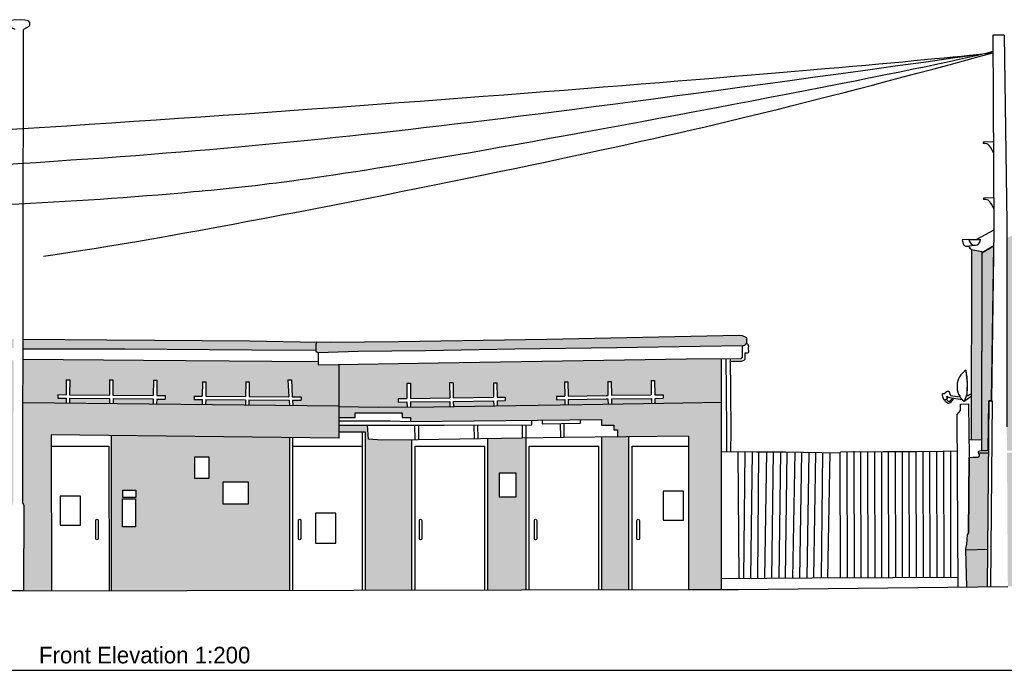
# Model space of a CAD drawing. Header units: metres. Extents: x 313915 to 314071, y 120624 to 120844.
# Tile 6 of 17: x 313949 to 313963, y 120624 to 120634. Entities that reach past the tile are written whole.
import ezdxf

# ---------------------------------------------------------------- set-up
doc = ezdxf.new("R2010")
doc.units = ezdxf.units.M
doc.header["$MEASUREMENT"] = 0
for name, color, linetype in [('Datum', 7, 'Continuous'), ('Elevations', 7, 'Continuous'), ('Single Track', 7, 'Continuous'), ('Text', 7, 'Continuous')]:
    doc.layers.add(name, color=color, linetype=linetype)
doc.layers.add('Elevations - Hatching', color=253, linetype='Continuous', transparency=0.8)
doc.styles.add('FCDFNT9', font='txt')

msp = doc.modelspace()

# ---------------------------------------------------------------- hatches: boundary and pattern name
at = {"layer": 'Elevations'}
h = msp.add_hatch(color=251, dxfattribs=at)
h.dxf.hatch_style = 1
h.paths.add_polyline_path([(313962.466, 120626.144), (313962.154, 120626.131), (313962.168, 120625.598), (313962.461, 120625.602)])
edge = h.paths.add_edge_path()
edge.add_spline(control_points=[(313965.301, 120625.637), (313965.298, 120625.852), (313965.296, 120626.024), (313965.295, 120626.165)], knot_values=[5.775864, 5.775864, 5.775864, 5.775864, 6, 6, 6, 6], degree=3, periodic=0)
edge.add_line((313965.295, 120626.165), (313962.757, 120626.146))
edge.add_line((313962.757, 120626.146), (313962.761, 120625.605))
edge.add_line((313962.761, 120625.605), (313965.301, 120625.637))
edge = h.paths.add_edge_path()
edge.add_spline(control_points=[(313966.169, 120625.648), (313966.084, 120625.827), (313966.001, 120626.001), (313965.921, 120626.169)], knot_values=[2.031673, 2.031673, 2.031673, 2.031673, 2.089313, 2.089313, 2.089313, 2.089313], degree=3, periodic=0)
edge.add_line((313965.921, 120626.169), (313965.295, 120626.165))
edge.add_spline(control_points=[(313965.295, 120626.165), (313965.296, 120626.024), (313965.298, 120625.852), (313965.301, 120625.637)], knot_values=[5.775864, 5.775864, 5.775864, 5.775864, 6, 6, 6, 6], degree=3, periodic=0)
edge.add_line((313965.301, 120625.637), (313966.169, 120625.648))
h.paths.add_polyline_path([(313948.182, 120629.173), (313945.584, 120629.153), (313943.476, 120629.153), (313943.476, 120629.018), (313944.886, 120629.018), (313948.195, 120629.04), (313948.195, 120629.045), (313948.188, 120629.045, -0.366772), (313948.164, 120629.066, -0.17013)])
h.paths.add_polyline_path([(313948.415, 120629.176), (313948.209, 120629.176), (313948.182, 120629.173, 0.169063), (313948.164, 120629.066, 0.366772), (313948.188, 120629.045), (313948.415, 120629.045)])
h.paths.add_polyline_path([(313952.773, 120629.104), (313952.789, 120629.131), (313951.824, 120629.15), (313949.759, 120629.162), (313948.549, 120629.176), (313948.549, 120629.034), (313949.116, 120629.036), (313950.017, 120629.034), (313951.851, 120629.018), (313952.773, 120629.016)])
h.paths.add_polyline_path([(313957.115, 120629.053), (313958.321, 120629.072), (313958.933, 120629.081, 0.30156), (313958.992, 120629.121), (313958.992, 120629.193), (313958.931, 120629.222), (313958.881, 120629.225), (313956.11, 120629.167), (313953.969, 120629.136), (313952.987, 120629.126), (313952.789, 120629.131), (313952.773, 120629.104), (313952.773, 120628.997), (313952.806, 120628.98), (313953.386, 120629), (313954.356, 120629.012), (313955.644, 120629.032)])
h.paths.add_polyline_path([(313965.921, 120626.169), (313966.169, 120625.648), (313968.038, 120625.671), (313968.051, 120626.185)])
h.paths.add_polyline_path([(313968.051, 120626.185), (313968.038, 120625.671), (313975.858, 120625.771), (313975.86, 120626.251)])
at = {"layer": 'Elevations - Hatching', "transparency": 33554483}
h = msp.add_hatch(dxfattribs=at)
h.set_pattern_fill('HTROOF08', color=256, scale=0.4, pattern_type=2)
h.set_pattern_definition([(0, (313834.25089, 120678.37486), (0.1, 0.1), [0.16, -0.04]), (90, (313834.23089, 120678.39486), (-0.1, 0.1), [0.08, -0.12]), (45, (313834.31089, 120678.47486), (0, 0.2), [0.02828427, -0.11313708]), (135, (313834.35089, 120678.47486), (-0.2, 2e-17), [0.02828427, -0.11313708])])
edge = h.paths.add_edge_path()
edge.add_line((313976.569, 120633.193), (313970.522, 120633.193))
edge.add_line((313970.522, 120633.193), (313970.525, 120633.073))
edge.add_line((313970.525, 120633.073), (313970.551, 120632.799))
edge.add_line((313970.551, 120632.799), (313970.03, 120632.799))
edge.add_line((313970.03, 120632.799), (313970.092, 120631.358))
edge.add_spline(control_points=[(313970.092, 120631.358), (313970.183, 120631.356), (313972.03, 120631.312), (313974.789, 120631.279), (313976.415, 120631.274), (313976.618, 120631.274)], knot_values=[0.94712, 0.94712, 0.94712, 0.94712, 1, 2, 2.155052, 2.155052, 2.155052, 2.155052], degree=3, periodic=0)
edge.add_line((313976.618, 120631.274), (313976.569, 120633.193))
edge = h.paths.add_edge_path()
edge.add_spline(control_points=[(313976.618, 120631.274), (313976.415, 120631.274), (313974.789, 120631.279), (313972.03, 120631.312), (313970.183, 120631.356), (313970.092, 120631.358)], knot_values=[0.94712, 0.94712, 0.94712, 0.94712, 1.102172, 2.102172, 2.155052, 2.155052, 2.155052, 2.155052], degree=3, periodic=0)
edge.add_line((313970.092, 120631.358), (313970.105, 120631.046))
edge.add_spline(control_points=[(313970.105, 120631.046), (313971.214, 120630.991), (313973.634, 120630.896), (313975.82, 120630.872), (313976.625, 120630.868), (313976.628, 120630.868)], knot_values=[1.075904, 1.075904, 1.075904, 1.075904, 2, 3, 3.003319, 3.003319, 3.003319, 3.003319], degree=3, periodic=0)
edge.add_line((313976.628, 120630.868), (313976.618, 120631.274))
edge = h.paths.add_edge_path()
edge.add_spline(control_points=[(313976.628, 120630.868), (313976.625, 120630.868), (313975.82, 120630.872), (313973.634, 120630.896), (313971.214, 120630.991), (313970.105, 120631.046)], knot_values=[1.075904, 1.075904, 1.075904, 1.075904, 1.079223, 2.079223, 3.003319, 3.003319, 3.003319, 3.003319], degree=3, periodic=0)
edge.add_line((313970.105, 120631.046), (313970.116, 120630.783))
edge.add_line((313970.116, 120630.783), (313976.63, 120630.783))
edge.add_line((313976.63, 120630.783), (313976.628, 120630.868))
h.paths.add_polyline_path([(313944.764, 120633.713), (313944.764, 120633.777), (313944.065, 120633.744), (313939.938, 120633.713), (313927.199, 120633.713), (313927.263, 120632.589), (313927.314, 120631.665), (313927.329, 120631.177), (313939.938, 120631.177), (313943.217, 120631.139), (313944.848, 120631.139), (313944.816, 120631.813)])
h.paths.add_polyline_path([(313934.667, 120632.079), (313935.247, 120632.079), (313935.247, 120631.978), (313935.247, 120631.875), (313935.247, 120631.454), (313934.667, 120631.454)], flags=16)
h.paths.add_polyline_path([(313937.08, 120632.079), (313937.661, 120632.079), (313937.661, 120631.454), (313937.08, 120631.454)], flags=16)
h.paths.add_polyline_path([(313942.084, 120632.079), (313942.664, 120632.079), (313942.664, 120631.454), (313942.084, 120631.454)], flags=16)
h = msp.add_hatch(color=253, dxfattribs=at)
h.dxf.hatch_style = 1
h.paths.add_polyline_path([(313962.384, 120630.44), (313962.234, 120630.467), (313962.231, 120627.723), (313962.381, 120627.722)])
edge = h.paths.add_edge_path(flags=17)
edge.add_spline(control_points=[(313968.122, 120628.401), (313968.446, 120628.469), (313968.593, 120628.504), (313968.635, 120628.499), (313968.686, 120628.501), (313968.779, 120628.52), (313968.982, 120628.581), (313969.225, 120628.672), (313969.496, 120628.817), (313969.759, 120628.984), (313969.87, 120629.061)], knot_values=[0, 0, 0, 0, 1, 2, 3, 4, 5, 6, 7, 7.888701, 7.888701, 7.888701, 7.888701], degree=3, periodic=0)
edge.add_line((313969.87, 120629.061), (313968.07, 120629.045))
edge.add_line((313968.07, 120629.045), (313968.07, 120628.806))
edge.add_line((313968.07, 120628.806), (313968.085, 120628.437))
edge.add_line((313968.085, 120628.437), (313968.086, 120628.401))
edge.add_line((313968.086, 120628.401), (313968.122, 120628.401))
edge = h.paths.add_edge_path()
edge.add_spline(control_points=[(313969.87, 120629.061), (313969.759, 120628.984), (313969.496, 120628.817), (313969.225, 120628.672), (313968.982, 120628.581), (313968.779, 120628.52), (313968.686, 120628.501), (313968.635, 120628.499), (313968.593, 120628.504), (313968.446, 120628.469), (313968.122, 120628.401)], knot_values=[0, 0, 0, 0, 0.888701, 1.888701, 2.888701, 3.888701, 4.888701, 5.888701, 6.888701, 7.888701, 7.888701, 7.888701, 7.888701], degree=3, periodic=0)
edge.add_line((313968.122, 120628.401), (313968.122, 120628.371))
edge.add_line((313968.122, 120628.371), (313968.086, 120628.371))
edge.add_line((313968.086, 120628.371), (313968.092, 120628.154))
edge.add_line((313968.092, 120628.154), (313968.08, 120627.27))
edge.add_line((313968.08, 120627.27), (313968.051, 120626.185))
edge.add_line((313968.051, 120626.185), (313975.86, 120626.251))
edge.add_line((313975.86, 120626.251), (313975.875, 120630.653))
edge.add_line((313975.875, 120630.653), (313970.114, 120630.653))
edge.add_line((313970.114, 120630.653), (313970.121, 120629.453))
edge.add_line((313970.121, 120629.453), (313970.225, 120629.454))
edge.add_line((313970.225, 120629.454), (313970.225, 120629.065))
edge.add_line((313970.225, 120629.065), (313969.87, 120629.061))
h.paths.add_polyline_path([(313976.563, 120630.653), (313975.955, 120630.653), (313975.939, 120625.772), (313976.07, 120625.774), (313976.043, 120627.908), (313976.563, 120627.908)])
h.paths.add_polyline_path([(313962.477, 120627.533), (313962.338, 120627.533), (313962.351, 120627.509), (313962.351, 120627.487), (313962.344, 120627.478), (313962.328, 120627.472), (313962.308, 120627.469), (313962.262, 120627.468), (313962.203, 120627.465), (313962.194, 120626.372), (313962.179, 120626.348), (313962.171, 120626.213), (313962.153, 120626.152), (313962.154, 120626.131), (313962.466, 120626.144)])
edge = h.paths.add_edge_path()
edge.add_spline(control_points=[(313964.854, 120628.401), (313964.436, 120629.269), (313964.141, 120629.872), (313963.911, 120630.337)], knot_values=[1.27924, 1.27924, 1.27924, 1.27924, 1.723344, 1.723344, 1.723344, 1.723344], degree=3, periodic=0)
edge.add_spline(control_points=[(313963.911, 120630.337), (313963.767, 120630.63), (313963.648, 120630.87), (313963.54, 120631.087), (313963.539, 120631.089)], knot_values=[0.997208, 0.997208, 0.997208, 0.997208, 1.276448, 1.27924, 1.27924, 1.27924, 1.27924], degree=3, periodic=0)
edge.add_line((313963.539, 120631.089), (313962.745, 120630.629))
edge.add_line((313962.745, 120630.629), (313962.745, 120627.909))
edge.add_line((313962.745, 120627.909), (313962.748, 120627.564))
edge.add_line((313962.748, 120627.564), (313962.843, 120627.564))
edge.add_arc((313943.879, 120628.243), 18.976, 357.9472, 360.2399)
edge.add_arc((313962.934, 120628.323), 0.0784, 84.9806, 180.2399, ccw=False)
edge.add_line((313962.941, 120628.401), (313964.282, 120628.401))
edge.add_line((313964.282, 120628.401), (313964.854, 120628.401))
edge = h.paths.add_edge_path()
edge.add_spline(control_points=[(313965.295, 120626.165), (313965.292, 120626.65), (313965.303, 120626.846), (313965.299, 120627.259), (313965.296, 120627.48)], knot_values=[4.268731, 4.268731, 4.268731, 4.268731, 5.044595, 5.775864, 5.775864, 5.775864, 5.775864], degree=3, periodic=0)
edge.add_spline(control_points=[(313965.296, 120627.48), (313965.141, 120627.805), (313964.999, 120628.1), (313964.869, 120628.371)], knot_values=[1.728522, 1.728522, 1.728522, 1.728522, 1.86578, 1.86578, 1.86578, 1.86578], degree=3, periodic=0)
edge.add_line((313964.869, 120628.371), (313964.282, 120628.37))
edge.add_line((313964.282, 120628.37), (313962.939, 120628.371))
edge.add_arc((313962.934, 120628.323), 0.0479, 83.5832, 180.2399)
edge.add_arc((313943.879, 120628.243), 19.007, -2.056, 0.2399, ccw=False)
edge.add_arc((313962.844, 120627.563), 0.0294, 270, 357.944, ccw=False)
edge.add_line((313962.844, 120627.533), (313962.748, 120627.533))
edge.add_line((313962.748, 120627.533), (313962.757, 120626.146))
edge.add_line((313962.757, 120626.146), (313965.295, 120626.165))
edge = h.paths.add_edge_path()
edge.add_spline(control_points=[(313965.921, 120626.169), (313965.877, 120626.262), (313965.834, 120626.352), (313965.792, 120626.441), (313965.613, 120626.818), (313965.448, 120627.163), (313965.296, 120627.48)], knot_values=[1.86578, 1.86578, 1.86578, 1.86578, 1.897453, 1.897453, 1.897453, 2.031673, 2.031673, 2.031673, 2.031673], degree=3, periodic=0)
edge.add_spline(control_points=[(313965.296, 120627.48), (313965.299, 120627.259), (313965.303, 120626.846), (313965.292, 120626.65), (313965.295, 120626.165)], knot_values=[4.268731, 4.268731, 4.268731, 4.268731, 5, 5.775864, 5.775864, 5.775864, 5.775864], degree=3, periodic=0)
edge.add_line((313965.295, 120626.165), (313965.921, 120626.169))
edge = h.paths.add_edge_path(flags=17)
edge.add_line((313965.281, 120628.371), (313964.869, 120628.371))
edge.add_spline(control_points=[(313964.869, 120628.371), (313964.999, 120628.1), (313965.141, 120627.805), (313965.296, 120627.48)], knot_values=[1.728522, 1.728522, 1.728522, 1.728522, 1.86578, 1.86578, 1.86578, 1.86578], degree=3, periodic=0)
edge.add_spline(control_points=[(313965.296, 120627.48), (313965.295, 120627.562), (313965.29, 120627.849), (313965.284, 120628.151), (313965.281, 120628.371)], knot_values=[3.352316, 3.352316, 3.352316, 3.352316, 3.621047, 4.268731, 4.268731, 4.268731, 4.268731], degree=3, periodic=0)
edge = h.paths.add_edge_path()
edge.add_spline(control_points=[(313965.281, 120628.371), (313965.284, 120628.151), (313965.29, 120627.849), (313965.295, 120627.562), (313965.296, 120627.48)], knot_values=[3.352316, 3.352316, 3.352316, 3.352316, 4, 4.268731, 4.268731, 4.268731, 4.268731], degree=3, periodic=0)
edge.add_spline(control_points=[(313965.296, 120627.48), (313965.448, 120627.163), (313965.613, 120626.818), (313965.792, 120626.441), (313965.834, 120626.352), (313965.877, 120626.262), (313965.921, 120626.169)], knot_values=[1.86578, 1.86578, 1.86578, 1.86578, 2, 2, 2, 2.031673, 2.031673, 2.031673, 2.031673], degree=3, periodic=0)
edge.add_line((313965.921, 120626.169), (313968.051, 120626.185))
edge.add_line((313968.051, 120626.185), (313968.08, 120627.27))
edge.add_line((313968.08, 120627.27), (313968.092, 120628.154))
edge.add_line((313968.092, 120628.154), (313968.086, 120628.371))
edge.add_line((313968.086, 120628.371), (313965.281, 120628.371))
edge = h.paths.add_edge_path()
edge.add_arc((313965.559, 120631.579), 0.389, 176.2616, 225.7778, ccw=False)
edge.add_ellipse((313965.245, 120631.45), major_axis=(-0.21, -0.087), ratio=0.749199, start_angle=261.3371, end_angle=272.2602, ccw=False)
edge.add_spline(control_points=[(313965.212, 120631.619), (313965.136, 120631.658), (313965.066, 120631.694), (313965.002, 120631.727)], knot_values=[4.904259, 4.904259, 4.904259, 4.904259, 5, 5, 5, 5], degree=3, periodic=0)
edge.add_line((313965.002, 120631.727), (313965.004, 120631.156))
edge.add_line((313965.004, 120631.156), (313964.953, 120631.156))
edge.add_line((313964.953, 120631.156), (313964.952, 120631.753))
edge.add_spline(control_points=[(313964.952, 120631.753), (313964.902, 120631.779), (313964.855, 120631.803), (313964.811, 120631.826)], knot_values=[4.800662, 4.800662, 4.800662, 4.800662, 4.878654, 4.878654, 4.878654, 4.878654], degree=3, periodic=0)
edge.add_line((313964.811, 120631.826), (313963.803, 120631.242))
edge.add_line((313963.803, 120631.242), (313963.539, 120631.089))
edge.add_spline(control_points=[(313963.539, 120631.089), (313963.54, 120631.087), (313963.817, 120630.529), (313964.173, 120629.814), (313964.854, 120628.401)], knot_values=[0.997208, 0.997208, 0.997208, 0.997208, 1, 1.723344, 1.723344, 1.723344, 1.723344], degree=3, periodic=0)
edge.add_line((313964.854, 120628.401), (313965.28, 120628.401))
edge.add_spline(control_points=[(313965.28, 120628.401), (313965.279, 120628.511), (313965.275, 120628.968), (313965.29, 120629.816), (313965.295, 120630.081), (313965.275, 120630.806), (313965.288, 120631.3)], knot_values=[0, 0, 0, 0, 0.322477, 1.322477, 2.322477, 3.322477, 3.322477, 3.322477, 3.322477], degree=3, periodic=0)
edge = h.paths.add_edge_path()
edge.add_spline(control_points=[(313964.811, 120631.826), (313964.855, 120631.803), (313964.902, 120631.779), (313964.952, 120631.753)], knot_values=[4.800662, 4.800662, 4.800662, 4.800662, 4.878654, 4.878654, 4.878654, 4.878654], degree=3, periodic=0)
edge.add_line((313964.952, 120631.753), (313964.951, 120631.907))
edge.add_line((313964.951, 120631.907), (313964.811, 120631.826))
h.paths.add_polyline_path([(313957.612, 120628.576), (313957.662, 120628.577), (313957.665, 120628.368), (313957.787, 120628.37), (313957.788, 120628.32), (313957.666, 120628.318), (313957.667, 120628.246), (313957.795, 120628.248), (313958.623, 120628.262), (313958.623, 120628.895), (313958.124, 120628.89), (313954.545, 120628.833), (313953.105, 120628.806), (313953.105, 120628.202), (313953.676, 120628.194), (313954.091, 120628.195), (313954.09, 120628.267), (313953.963, 120628.265), (313953.962, 120628.316), (313954.09, 120628.318), (313954.089, 120628.539), (313954.14, 120628.539), (313954.141, 120628.318), (313954.707, 120628.326), (313954.704, 120628.541), (313954.754, 120628.542), (313954.758, 120628.326), (313955.339, 120628.334), (313955.336, 120628.543), (313955.386, 120628.544), (313955.389, 120628.335), (313955.509, 120628.336), (313955.509, 120628.286), (313955.39, 120628.284), (313955.391, 120628.21), (313955.661, 120628.214), (313956.368, 120628.227), (313956.367, 120628.301), (313956.249, 120628.299), (313956.248, 120628.349), (313956.366, 120628.351), (313956.362, 120628.559), (313956.412, 120628.56), (313956.416, 120628.352), (313956.963, 120628.362), (313956.989, 120628.362), (313956.987, 120628.562), (313957.037, 120628.563), (313957.039, 120628.363), (313957.615, 120628.368)])
h.paths.add_polyline_path([(313954.708, 120628.275), (313954.141, 120628.268), (313954.141, 120628.195), (313954.479, 120628.197), (313954.709, 120628.2)], flags=16)
h.paths.add_polyline_path([(313955.339, 120628.283), (313954.758, 120628.276), (313954.759, 120628.201), (313955.341, 120628.209)], flags=16)
h.paths.add_polyline_path([(313956.99, 120628.312), (313956.963, 120628.312), (313956.417, 120628.302), (313956.418, 120628.228), (313956.625, 120628.231), (313956.991, 120628.236)], flags=16)
h.paths.add_polyline_path([(313957.616, 120628.318), (313957.04, 120628.313), (313957.041, 120628.237), (313957.617, 120628.245)], flags=16)
h.paths.add_polyline_path([(313953.105, 120628.806), (313952.806, 120628.801), (313952.806, 120628.852), (313952.139, 120628.855), (313950.288, 120628.869), (313948.549, 120628.884), (313948.548, 120628.258), (313949.17, 120628.252), (313949.17, 120628.322), (313949.053, 120628.323), (313949.053, 120628.374), (313949.171, 120628.372), (313949.173, 120628.588), (313949.224, 120628.587), (313949.221, 120628.372), (313949.797, 120628.366), (313949.796, 120628.585), (313949.846, 120628.585), (313949.847, 120628.366), (313950.428, 120628.36), (313950.43, 120628.581), (313950.481, 120628.581), (313950.478, 120628.36), (313950.602, 120628.359), (313950.601, 120628.308), (313950.478, 120628.309), (313950.477, 120628.238), (313951.134, 120628.231), (313951.135, 120628.301), (313951.017, 120628.302), (313951.017, 120628.352), (313951.136, 120628.351), (313951.138, 120628.559), (313951.188, 120628.559), (313951.186, 120628.351), (313951.76, 120628.347), (313951.762, 120628.559), (313951.812, 120628.559), (313951.81, 120628.346), (313952.387, 120628.343), (313952.372, 120628.586), (313952.424, 120628.586), (313952.435, 120628.342), (313952.562, 120628.341), (313952.562, 120628.291), (313952.437, 120628.292), (313952.441, 120628.217), (313953.105, 120628.21)])
h.paths.add_polyline_path([(313952.39, 120628.293), (313951.809, 120628.296), (313951.808, 120628.224), (313952.395, 120628.218)], flags=16)
h.paths.add_polyline_path([(313951.759, 120628.297), (313951.185, 120628.301), (313951.184, 120628.231), (313951.758, 120628.225)], flags=16)
h.paths.add_polyline_path([(313949.797, 120628.316), (313949.221, 120628.321), (313949.22, 120628.251), (313949.797, 120628.245)], flags=16)
h.paths.add_polyline_path([(313950.427, 120628.31), (313949.848, 120628.315), (313949.848, 120628.245), (313950.426, 120628.239)], flags=16)
h.paths.add_polyline_path([(313948.414, 120628.869), (313948.195, 120628.869), (313948.195, 120628.87), (313943.854, 120628.83), (313943.854, 120628.249), (313944.539, 120628.249), (313944.539, 120628.32), (313944.413, 120628.32), (313944.413, 120628.36), (313944.539, 120628.36), (313944.539, 120628.571), (313944.598, 120628.57), (313944.598, 120628.361), (313945.159, 120628.363), (313945.159, 120628.571), (313945.219, 120628.571), (313945.219, 120628.363), (313945.78, 120628.365), (313945.776, 120628.573), (313945.836, 120628.574), (313945.84, 120628.366), (313946.002, 120628.366), (313946.002, 120628.514), (313946.389, 120628.514), (313946.389, 120628.368), (313946.504, 120628.368), (313946.504, 120628.592), (313946.563, 120628.592), (313946.563, 120628.368), (313947.13, 120628.371), (313947.13, 120628.585), (313947.189, 120628.585), (313947.189, 120628.371), (313947.751, 120628.373), (313947.751, 120628.583), (313947.811, 120628.583), (313947.811, 120628.373), (313947.93, 120628.374), (313947.93, 120628.334), (313947.811, 120628.333), (313947.811, 120628.249), (313948.412, 120628.249)])
h.paths.add_polyline_path([(313947.13, 120628.331), (313946.563, 120628.328), (313946.563, 120628.249), (313947.13, 120628.249)], flags=16)
h.paths.add_polyline_path([(313947.751, 120628.333), (313947.189, 120628.331), (313947.189, 120628.249), (313947.751, 120628.249)], flags=16)
h.paths.add_polyline_path([(313946.504, 120628.328), (313946.389, 120628.328), (313946.389, 120628.249), (313946.504, 120628.249)], flags=16)
h.paths.add_polyline_path([(313946.002, 120628.326), (313945.841, 120628.326), (313945.842, 120628.249), (313946.002, 120628.249)], flags=16)
h.paths.add_polyline_path([(313945.781, 120628.325), (313945.219, 120628.323), (313945.219, 120628.249), (313945.783, 120628.249)], flags=16)
h.paths.add_polyline_path([(313945.159, 120628.323), (313944.598, 120628.321), (313944.598, 120628.249), (313945.159, 120628.249)], flags=16)
h.paths.add_polyline_path([(313965.002, 120631.727), (313965.002, 120631.936), (313965.262, 120632.087), (313968.07, 120630.411), (313968.07, 120629.315), (313968.07, 120628.806), (313968.086, 120628.401), (313965.28, 120628.401), (313965.288, 120631.3), (313965.3, 120631.289), (313965.319, 120631.297), (313965.325, 120631.3), (313965.338, 120631.306), (313965.347, 120631.311), (313965.36, 120631.319), (313965.369, 120631.325), (313965.378, 120631.332), (313965.387, 120631.34), (313965.394, 120631.346), (313965.406, 120631.358), (313965.414, 120631.366), (313965.424, 120631.378), (313965.432, 120631.389), (313965.444, 120631.409), (313965.454, 120631.431), (313965.462, 120631.457), (313965.465, 120631.48), (313965.464, 120631.502), (313965.459, 120631.525), (313965.452, 120631.545), (313965.441, 120631.563), (313965.428, 120631.578), (313965.41, 120631.594), (313965.393, 120631.605), (313965.376, 120631.614), (313965.361, 120631.619), (313965.34, 120631.625), (313965.315, 120631.629), (313965.297, 120631.63), (313965.276, 120631.63), (313965.258, 120631.629), (313965.235, 120631.625), (313965.222, 120631.622), (313965.212, 120631.619)])
h.paths.add_polyline_path([(313962.557, 120630.52), (313962.384, 120630.42), (313962.381, 120627.564), (313962.478, 120627.564), (313962.484, 120628.282), (313962.484, 120628.283), (313962.484, 120628.283), (313962.484, 120628.283), (313962.484, 120628.283), (313962.484, 120628.283), (313962.484, 120628.283), (313962.484, 120628.283), (313962.484, 120628.284), (313962.485, 120628.284), (313962.485, 120628.284), (313962.485, 120628.284), (313962.486, 120628.284), (313962.486, 120628.284), (313962.487, 120628.285), (313962.488, 120628.285), (313962.489, 120628.285), (313962.49, 120628.285), (313962.491, 120628.286), (313962.493, 120628.286), (313962.494, 120628.286), (313962.496, 120628.286), (313962.497, 120628.286), (313962.499, 120628.286), (313962.502, 120628.287), (313962.505, 120628.287), (313962.508, 120628.287), (313962.512, 120628.287), (313962.515, 120628.286), (313962.518, 120628.286), (313962.521, 120628.286), (313962.523, 120628.286), (313962.524, 120628.286), (313962.557, 120630.52), (313962.384, 120630.42)])
edge = h.paths.add_edge_path()
edge.add_line((313962.384, 120630.44), (313962.381, 120627.564))
h = msp.add_hatch(dxfattribs=at)
h.set_pattern_fill('AR-BRSTD', color=256, scale=0.025)
h.set_pattern_definition([(0, (-56.073176, -19.13921), (0, 0.066675), []), (90, (-56.07318, -19.13921), (-0.1, 0.066675), [0.066675, -0.066675])])
h.paths.add_polyline_path([(313958.623, 120628.262), (313957.795, 120628.248), (313956.625, 120628.231), (313955.661, 120628.214), (313954.479, 120628.197), (313953.676, 120628.194), (313953.105, 120628.202), (313953.105, 120628.043), (313953.34, 120628.043), (313953.34, 120628.112), (313954.02, 120628.112), (313954.02, 120628.045), (313954.14, 120628.045), (313954.14, 120627.985), (313956.898, 120628.013), (313956.898, 120627.934), (313957.073, 120627.934), (313957.073, 120627.864), (313957.129, 120627.864), (313957.13, 120627.761), (313958.153, 120627.774), (313958.153, 120625.559), (313958.623, 120625.559)])
h.paths.add_polyline_path([(313955.808, 120627.744), (313955.258, 120627.736), (313955.257, 120625.553), (313955.808, 120625.554)])
h.paths.add_polyline_path([(313955.665, 120627.237), (313955.665, 120626.898), (313955.42, 120626.898), (313955.42, 120627.237)], flags=16)
h.paths.add_polyline_path([(313957.293, 120627.763), (313956.903, 120627.758), (313956.903, 120625.556), (313957.293, 120625.557)])
h.paths.add_polyline_path([(313954.162, 120627.721), (313953.728, 120627.717), (313953.535, 120627.729), (313953.522, 120627.933), (313953.105, 120627.934), (313953.105, 120627.829), (313953.492, 120627.829), (313953.492, 120625.549), (313954.162, 120625.55)])
h.paths.add_polyline_path([(313953.105, 120628.21), (313948.548, 120628.258), (313948.546, 120626.809), (313948.567, 120626.769), (313948.562, 120625.539), (313948.96, 120625.539), (313948.955, 120627.794), (313953.105, 120627.746)])
h.paths.add_polyline_path([(313944.719, 120627.333), (313944.719, 120627.378), (313944.749, 120627.378), (313944.749, 120627.708), (313945.974, 120627.708), (313945.974, 120627.378), (313946.014, 120627.378), (313946.014, 120627.333)], flags=16)
h.paths.add_polyline_path([(313944.785, 120627.378), (313944.785, 120627.672), (313945.939, 120627.672), (313945.939, 120627.378)], flags=0)
h.paths.add_polyline_path([(313944.834, 120627.438), (313944.834, 120627.623), (313945.889, 120627.623), (313945.889, 120627.438)], flags=0)
h.paths.add_polyline_path([(313945.829, 120626.627), (313945.829, 120627.139), (313946.266, 120627.139), (313946.266, 120626.627)], flags=16)
h.paths.add_polyline_path([(313946.32, 120626.773), (313946.32, 120627.077), (313946.531, 120627.077), (313946.531, 120626.773)], flags=16)
h.paths.add_polyline_path([(313942.596, 120628.257), (313942.361, 120628.257), (313942.361, 120625.517), (313942.596, 120625.517)])
h.paths.add_polyline_path([(313943.719, 120627.948), (313943.694, 120627.948), (313943.694, 120628.159), (313943.718, 120628.159), (313943.717, 120628.267), (313942.627, 120628.267), (313942.627, 120628.257), (313942.596, 120628.257), (313942.596, 120625.667), (313943.735, 120625.686)])
h.paths.add_polyline_path([(313951.234, 120627.166), (313951.025, 120627.166), (313951.025, 120627.472), (313951.234, 120627.472)], flags=16)
h.paths.add_polyline_path([(313951.431, 120626.797), (313951.431, 120627.109), (313951.802, 120627.109), (313951.802, 120626.797)], flags=16)
h.paths.add_polyline_path([(313949.988, 120626.89), (313949.988, 120626.996), (313950.175, 120626.996), (313950.175, 120626.89)], flags=16)
h.paths.add_polyline_path([(313949.984, 120626.462), (313949.984, 120626.868), (313950.173, 120626.868), (313950.173, 120626.462)], flags=16)
h.paths.add_polyline_path([(313949.827, 120627.784), (313949.827, 120625.541), (313952.397, 120625.547), (313952.397, 120627.754)], flags=17)
h.paths.add_polyline_path([(313946.002, 120628.104), (313946.002, 120628.249), (313943.854, 120628.249), (313943.854, 120625.503), (313946.357, 120625.522), (313946.567, 120625.699), (313946.567, 120627.717), (313948.042, 120627.717), (313948.042, 120625.68), (313948.317, 120625.537), (313948.382, 120625.538), (313948.385, 120626.76), (313948.407, 120626.809), (313948.412, 120628.249), (313946.389, 120628.249), (313946.389, 120628.104)])

# ---------------------------------------------------------------- linework, layer by layer
at = {"layer": 'Datum'}
msp.add_lwpolyline([(313914.773, 120624.393), (313986.078, 120624.393)], dxfattribs=at)
at = {"layer": 'Elevations'}
for p, q in [((313962.708, 120633.561), (313962.542, 120633.561)), ((313962.2, 120630.615), (313962.102, 120630.606)), ((313962.151, 120630.517), (313962.292, 120630.531)), ((313958.933, 120628.914), (313958.933, 120629.081)), ((313952.806, 120628.98), (313952.806, 120628.801)), ((313954.545, 120628.833), (313958.124, 120628.89)), ((313958.124, 120628.89), (313958.919, 120628.897)), ((313958.919, 120628.897), (313958.933, 120628.914)), ((313952.806, 120628.801), (313954.545, 120628.833))]:
    msp.add_line(p, q, dxfattribs=at)
for points in [[(313948.431, 120633.647), (313948.43, 120633.652), (313948.403, 120633.659), (313948.367, 120633.677), (313948.34, 120633.692), (313948.319, 120633.717), (313948.318, 120633.755), (313948.329, 120633.765), (313948.365, 120633.777), (313948.411, 120633.785), (313948.507, 120633.787), (313948.573, 120633.785), (313948.618, 120633.774), (313948.641, 120633.746), (313948.642, 120633.707), (313948.632, 120633.689), (313948.597, 120633.668), (313948.554, 120633.647)], [(313948.562, 120625.539), (313948.567, 120626.769), (313948.546, 120626.809), (313948.554, 120633.647)], [(313962.542, 120633.561), (313962.56, 120630.747)], [(313962.708, 120633.561), (313962.745, 120630.853), (313962.745, 120627.909)], [(313962.552, 120632.022), (313962.405, 120632.018), (313962.406, 120632)], [(313962.557, 120631.214), (313962.41, 120631.21), (313962.411, 120631.192)], [(313962.56, 120630.747), (313962.307, 120630.615)], [(313962.56, 120630.747), (313962.524, 120628.286)], [(313962.2, 120630.615), (313962.368, 120630.615)], [(313962.212, 120630.486), (313962.234, 120630.467)], [(313962.234, 120630.467), (313962.231, 120627.723)], [(313962.234, 120630.467), (313962.384, 120630.44)], [(313962.384, 120630.44), (313962.381, 120627.564)], [(313962.557, 120630.52), (313962.384, 120630.42)], [(313948.549, 120629.176), (313949.759, 120629.162), (313951.824, 120629.15), (313952.789, 120629.131)], [(313948.549, 120629.034), (313949.116, 120629.036), (313950.017, 120629.034), (313951.851, 120629.018), (313952.773, 120629.016)], [(313958.752, 120628.84), (313958.763, 120628.855), (313958.916, 120628.855), (313958.962, 120628.875), (313958.969, 120628.885), (313958.971, 120628.915), (313958.97, 120628.969), (313958.971, 120628.975), (313958.976, 120628.977), (313959.004, 120628.978), (313959.017, 120628.982), (313959.021, 120628.991), (313959.016, 120629.051), (313959.017, 120629.061), (313959.023, 120629.065), (313959.025, 120629.071), (313959.024, 120629.079), (313959.013, 120629.09), (313959.002, 120629.104), (313958.992, 120629.121)], [(313948.549, 120628.884), (313950.288, 120628.869), (313952.139, 120628.855), (313952.806, 120628.852)], [(313958.623, 120628.895), (313958.623, 120625.559)], [(313958.692, 120628.895), (313958.697, 120628.417), (313958.702, 120627.852), (313958.7, 120627.551)], [(313958.752, 120628.896), (313958.757, 120628.417), (313958.762, 120627.852), (313958.76, 120627.551)], [(313953.105, 120628.806), (313953.105, 120627.746), (313948.955, 120627.794), (313948.96, 120625.539)], [(313949.173, 120628.588), (313949.171, 120628.372)], [(313949.173, 120628.588), (313949.224, 120628.587)], [(313949.224, 120628.587), (313949.221, 120628.372)], [(313949.796, 120628.585), (313949.797, 120628.366)], [(313949.796, 120628.585), (313949.846, 120628.585)], [(313949.846, 120628.585), (313949.847, 120628.366)], [(313950.43, 120628.581), (313950.428, 120628.36)], [(313950.43, 120628.581), (313950.481, 120628.581)], [(313950.481, 120628.581), (313950.478, 120628.36)], [(313951.138, 120628.559), (313951.136, 120628.351)], [(313951.138, 120628.559), (313951.188, 120628.559)], [(313951.188, 120628.558), (313951.186, 120628.351)], [(313951.762, 120628.559), (313951.76, 120628.347)], [(313951.762, 120628.559), (313951.812, 120628.559)], [(313951.812, 120628.559), (313951.81, 120628.346)], [(313952.372, 120628.586), (313952.387, 120628.343)], [(313952.372, 120628.586), (313952.424, 120628.586)], [(313952.424, 120628.586), (313952.435, 120628.342)], [(313954.089, 120628.539), (313954.09, 120628.318)], [(313954.089, 120628.539), (313954.14, 120628.539)], [(313954.14, 120628.539), (313954.141, 120628.318)], [(313954.754, 120628.542), (313954.704, 120628.541)], [(313954.704, 120628.541), (313954.707, 120628.326)], [(313954.754, 120628.542), (313954.758, 120628.326)], [(313955.336, 120628.543), (313955.386, 120628.544)], [(313955.336, 120628.543), (313955.339, 120628.334)], [(313955.386, 120628.544), (313955.389, 120628.335)], [(313956.362, 120628.559), (313956.412, 120628.56)], [(313956.362, 120628.559), (313956.366, 120628.351)], [(313956.412, 120628.56), (313956.416, 120628.352)], [(313956.987, 120628.562), (313957.037, 120628.563)], [(313956.987, 120628.562), (313956.989, 120628.362)], [(313957.037, 120628.563), (313957.039, 120628.363)], [(313957.612, 120628.576), (313957.662, 120628.577)], [(313957.612, 120628.576), (313957.615, 120628.368)], [(313957.662, 120628.577), (313957.665, 120628.368)], [(313949.053, 120628.374), (313949.171, 120628.372)], [(313949.053, 120628.374), (313949.053, 120628.323)], [(313949.053, 120628.323), (313949.17, 120628.322)], [(313949.17, 120628.322), (313949.17, 120628.252)], [(313949.221, 120628.321), (313949.22, 120628.251)], [(313949.221, 120628.372), (313949.797, 120628.366)], [(313949.221, 120628.321), (313949.797, 120628.316)], [(313949.797, 120628.316), (313949.797, 120628.245)], [(313949.847, 120628.366), (313950.428, 120628.36)], [(313949.848, 120628.315), (313950.427, 120628.31)], [(313949.848, 120628.315), (313949.848, 120628.245)], [(313950.427, 120628.31), (313950.426, 120628.239)], [(313950.478, 120628.309), (313950.477, 120628.238)], [(313950.478, 120628.36), (313950.602, 120628.359)], [(313950.478, 120628.309), (313950.601, 120628.308)], [(313950.602, 120628.359), (313950.601, 120628.308)], [(313951.017, 120628.352), (313951.136, 120628.351)], [(313951.017, 120628.352), (313951.017, 120628.302)], [(313951.186, 120628.351), (313951.76, 120628.347)], [(313951.81, 120628.346), (313952.387, 120628.343)], [(313952.435, 120628.342), (313952.562, 120628.341)], [(313952.562, 120628.341), (313952.562, 120628.291)], [(313953.962, 120628.316), (313954.09, 120628.318)], [(313953.962, 120628.316), (313953.963, 120628.265)], [(313954.141, 120628.318), (313954.707, 120628.326)], [(313954.758, 120628.326), (313955.339, 120628.334)], [(313955.389, 120628.335), (313955.509, 120628.336)], [(313955.509, 120628.336), (313955.509, 120628.286)], [(313956.248, 120628.349), (313956.366, 120628.351)], [(313956.248, 120628.349), (313956.249, 120628.299)], [(313956.416, 120628.352), (313956.963, 120628.362), (313956.989, 120628.362)], [(313956.417, 120628.302), (313956.963, 120628.312), (313956.99, 120628.312)], [(313956.99, 120628.312), (313956.991, 120628.236)], [(313957.039, 120628.363), (313957.615, 120628.368)], [(313957.04, 120628.313), (313957.616, 120628.318)], [(313957.04, 120628.313), (313957.041, 120628.237)], [(313957.616, 120628.318), (313957.617, 120628.245)], [(313957.665, 120628.368), (313957.787, 120628.37)], [(313957.666, 120628.318), (313957.788, 120628.32)], [(313957.666, 120628.318), (313957.667, 120628.246)], [(313957.787, 120628.37), (313957.788, 120628.32)], [(313962.104, 120628.3), (313961.946, 120628.32), (313961.899, 120628.331), (313961.881, 120628.346), (313961.874, 120628.338), (313961.886, 120628.314), (313961.844, 120628.293), (313961.827, 120628.326), (313961.817, 120628.361), (313961.817, 120628.39), (313961.84, 120628.39), (313961.884, 120628.422), (313961.911, 120628.422), (313961.934, 120628.359), (313962.07, 120628.343)], [(313962.129, 120628.277), (313962.231, 120628.353)], [(313948.548, 120628.258), (313953.105, 120628.21)], [(313951.017, 120628.302), (313951.135, 120628.301)], [(313951.135, 120628.301), (313951.134, 120628.231)], [(313951.185, 120628.301), (313951.184, 120628.231)], [(313951.185, 120628.301), (313951.759, 120628.297)], [(313951.759, 120628.297), (313951.758, 120628.225)], [(313951.809, 120628.296), (313951.808, 120628.224)], [(313951.809, 120628.296), (313952.39, 120628.293)], [(313952.39, 120628.293), (313952.395, 120628.218)], [(313952.437, 120628.292), (313952.562, 120628.291)], [(313952.437, 120628.292), (313952.441, 120628.217)], [(313953.105, 120628.202), (313953.676, 120628.194), (313954.479, 120628.197), (313955.661, 120628.214), (313956.625, 120628.231), (313957.795, 120628.248), (313958.623, 120628.262)], [(313953.963, 120628.265), (313954.09, 120628.267)], [(313954.09, 120628.267), (313954.091, 120628.195)], [(313954.141, 120628.268), (313954.708, 120628.275)], [(313954.141, 120628.268), (313954.141, 120628.195)], [(313954.708, 120628.275), (313954.709, 120628.2)], [(313954.758, 120628.276), (313955.339, 120628.283)], [(313954.758, 120628.276), (313954.759, 120628.201)], [(313955.339, 120628.283), (313955.341, 120628.209)], [(313955.39, 120628.284), (313955.509, 120628.286)], [(313955.39, 120628.284), (313955.391, 120628.21)], [(313956.249, 120628.299), (313956.367, 120628.301)], [(313956.367, 120628.301), (313956.368, 120628.227)], [(313956.417, 120628.302), (313956.418, 120628.228)], [(313962.046, 120625.597), (313962.03, 120628.086), (313962.077, 120628.143), (313962.079, 120628.236), (313962.193, 120628.238), (313962.203, 120627.465), (313962.194, 120626.372)], [(313962.484, 120628.282), (313962.461, 120625.602)], [(313962.534, 120628.282), (313962.511, 120625.602)], [(313953.105, 120628.043), (313953.34, 120628.043), (313953.34, 120628.112), (313954.02, 120628.112), (313954.02, 120628.045), (313954.14, 120628.045), (313954.14, 120627.985), (313956.898, 120628.013), (313956.898, 120627.934), (313957.073, 120627.934), (313957.073, 120627.864), (313957.129, 120627.864), (313957.13, 120627.761)], [(313953.105, 120627.934), (313953.522, 120627.933), (313954.628, 120627.933), (313955.891, 120627.939), (313955.891, 120628.003)], [(313953.105, 120627.993), (313953.846, 120627.993), (313954.14, 120627.985)], [(313953.728, 120627.717), (313953.535, 120627.729), (313953.522, 120627.933)], [(313954.2, 120627.933), (313954.202, 120627.721)], [(313954.254, 120627.933), (313954.256, 120627.722)], [(313955.054, 120627.935), (313955.057, 120627.733)], [(313955.109, 120627.936), (313955.112, 120627.734)], [(313955.752, 120627.939), (313955.752, 120627.744)], [(313955.806, 120627.939), (313955.806, 120627.744)], [(313956.039, 120628.004), (313956.039, 120627.95), (313956.594, 120627.96), (313956.593, 120628.01)], [(313956.301, 120627.955), (313956.304, 120627.751)], [(313956.351, 120627.956), (313956.354, 120627.752)], [(313949.827, 120625.541), (313949.827, 120627.784)], [(313952.397, 120625.547), (313952.397, 120627.754)], [(313952.442, 120625.547), (313952.442, 120627.754)], [(313953.492, 120627.829), (313953.105, 120627.829)], [(313953.448, 120625.549), (313953.448, 120627.829)], [(313953.492, 120625.549), (313953.492, 120627.829)], [(313958.153, 120627.774), (313956.353, 120627.752), (313954.251, 120627.722), (313953.728, 120627.717)], [(313955.257, 120625.553), (313955.258, 120627.736)], [(313955.808, 120625.554), (313955.808, 120627.744)], [(313956.903, 120625.556), (313956.903, 120627.758)], [(313957.293, 120625.557), (313957.293, 120627.763)], [(313958.153, 120627.774), (313958.153, 120625.558)], [(313948.956, 120627.628), (313949.786, 120627.628), (313949.79, 120625.541)], [(313952.442, 120627.628), (313953.448, 120627.628)], [(313954.162, 120625.55), (313954.162, 120627.721)], [(313954.207, 120625.55), (313954.207, 120627.628)], [(313954.207, 120627.628), (313955.213, 120627.628)], [(313955.213, 120625.552), (313955.213, 120627.628)], [(313955.852, 120625.554), (313955.852, 120627.628)], [(313955.852, 120627.628), (313956.858, 120627.627)], [(313956.858, 120625.556), (313956.858, 120627.628)], [(313957.337, 120625.557), (313957.337, 120627.627)], [(313957.337, 120627.627), (313958.153, 120627.627)], [(313962.2, 120627.723), (313962.381, 120627.722)], [(313958.623, 120627.552), (313959.134, 120627.548), (313959.554, 120627.545), (313960.337, 120627.534), (313960.351, 120627.549), (313960.963, 120627.552), (313961.424, 120627.554), (313961.828, 120627.557), (313962.033, 120627.56)], [(313958.865, 120627.55), (313958.877, 120625.72)], [(313958.967, 120627.549), (313958.948, 120625.721)], [(313959.07, 120627.549), (313959.049, 120625.721)], [(313959.154, 120625.722), (313959.167, 120627.548)], [(313959.276, 120627.547), (313959.248, 120625.723)], [(313959.356, 120625.723), (313959.379, 120627.546)], [(313959.479, 120627.546), (313959.455, 120625.724)], [(313959.551, 120625.725), (313959.576, 120627.545)], [(313959.685, 120627.543), (313959.653, 120625.725)], [(313959.785, 120627.542), (313959.754, 120625.726)], [(313959.887, 120627.54), (313959.859, 120625.727)], [(313959.986, 120627.539), (313959.954, 120625.727)], [(313960.087, 120627.538), (313960.065, 120625.728)], [(313960.193, 120627.536), (313960.159, 120625.728)], [(313960.337, 120627.535), (313960.342, 120625.73)], [(313960.437, 120627.549), (313960.441, 120625.73)], [(313960.537, 120627.555), (313960.541, 120625.731)], [(313960.636, 120627.55), (313960.641, 120625.732)], [(313960.736, 120627.551), (313960.74, 120625.732)], [(313960.835, 120627.551), (313960.84, 120625.733)], [(313960.935, 120627.551), (313960.939, 120625.734)], [(313961.034, 120627.552), (313961.039, 120625.734)], [(313961.134, 120627.552), (313961.139, 120625.735)], [(313961.234, 120627.553), (313961.238, 120625.735)], [(313961.333, 120627.553), (313961.338, 120625.735)], [(313961.433, 120627.554), (313961.437, 120625.736)], [(313961.532, 120627.555), (313961.537, 120625.736)], [(313961.632, 120627.556), (313961.636, 120625.736)], [(313961.731, 120627.556), (313961.736, 120625.736)], [(313961.831, 120627.557), (313961.836, 120625.737)], [(313961.931, 120627.558), (313961.935, 120625.737)], [(313962.168, 120625.598), (313962.154, 120626.131), (313962.153, 120626.152), (313962.171, 120626.213), (313962.179, 120626.348), (313962.194, 120626.372), (313962.203, 120627.465), (313962.262, 120627.468), (313962.308, 120627.469), (313962.328, 120627.472), (313962.344, 120627.478), (313962.351, 120627.487), (313962.351, 120627.509), (313962.338, 120627.533), (313962.337, 120627.538), (313962.336, 120627.55), (313962.341, 120627.558), (313962.356, 120627.563), (313962.381, 120627.564)], [(313962.338, 120627.533), (313962.477, 120627.533)], [(313962.381, 120627.564), (313962.478, 120627.564)], [(313962.154, 120626.131), (313962.466, 120626.144)], [(313958.623, 120625.719), (313959.932, 120625.727), (313961.103, 120625.735), (313962.045, 120625.737)], [(313958.869, 120625.559), (313962.761, 120625.605)], [(313948.562, 120625.539), (313948.382, 120625.539)], [(313948.496, 120625.538), (313958.153, 120625.559)], [(313958.153, 120625.559), (313958.869, 120625.559)]]:
    msp.add_lwpolyline(points, dxfattribs=at)
msp.add_lwpolyline([(313952.987, 120629.126), (313952.789, 120629.131), (313952.773, 120629.104), (313952.773, 120628.997), (313952.806, 120628.98), (313953.386, 120629), (313954.356, 120629.012), (313955.644, 120629.032), (313957.115, 120629.053), (313958.321, 120629.072), (313958.933, 120629.081, 0.30156), (313958.992, 120629.121), (313958.992, 120629.193), (313958.931, 120629.222), (313958.881, 120629.225), (313956.11, 120629.167), (313953.969, 120629.136)], format="xyb", close=True, dxfattribs=at)
for points in [[(313951.025, 120627.166), (313951.234, 120627.166), (313951.234, 120627.472), (313951.025, 120627.472)], [(313955.42, 120626.898), (313955.665, 120626.898), (313955.665, 120627.237), (313955.42, 120627.237)], [(313951.431, 120626.797), (313951.802, 120626.797), (313951.802, 120627.109), (313951.431, 120627.109)], [(313949.083, 120626.487), (313949.379, 120626.487), (313949.379, 120626.905), (313949.083, 120626.905)], [(313949.988, 120626.996), (313950.175, 120626.996), (313950.175, 120626.89), (313949.988, 120626.89)], [(313957.786, 120626.559), (313958.079, 120626.559), (313958.079, 120626.978), (313957.786, 120626.978)], [(313950.173, 120626.462), (313949.984, 120626.462), (313949.984, 120626.868), (313950.173, 120626.868)], [(313952.772, 120626.229), (313953.064, 120626.229), (313953.064, 120626.661), (313952.772, 120626.661)]]:
    msp.add_lwpolyline(points, close=True, dxfattribs=at)
for points in [[(313949.634, 120626.555), (313949.634, 120626.295, -1), (313949.598, 120626.295), (313949.598, 120626.555, -1.020764), (313949.634, 120626.555, 1.041968)], [(313952.559, 120626.555), (313952.559, 120626.295, -1), (313952.524, 120626.295), (313952.524, 120626.555, -1.020764), (313952.559, 120626.555, 1.041968)], [(313954.303, 120626.555), (313954.303, 120626.295, -1), (313954.268, 120626.295), (313954.268, 120626.555, -1.020764), (313954.303, 120626.555, 1.041968)], [(313955.963, 120626.555), (313955.963, 120626.295, -1), (313955.928, 120626.295), (313955.928, 120626.555, -1.020764), (313955.963, 120626.555, 1.041968)], [(313957.444, 120626.555), (313957.444, 120626.295, -1), (313957.408, 120626.295), (313957.408, 120626.555, -1.020764), (313957.444, 120626.555, 1.041968)]]:
    msp.add_lwpolyline(points, format="xyb", dxfattribs=at)
for centre, radius, start, end in [((313962.284, 120630.615), 0.084, 180, 0), ((313962.302, 120628.492), 0.275, 122.2919, 231.3106)]:
    msp.add_arc(centre, radius, start, end, dxfattribs=at)
msp.add_ellipse((313962.509, 120628.282), major_axis=(-0.025, 0.0002), ratio=0.173804, dxfattribs=at)
for points, knots in [([(313944.811, 120632.002), (313945.11, 120632.018), (313945.414, 120632.033), (313945.722, 120632.05), (313952.202, 120632.4), (313960.503, 120633.087), (313962.402, 120633.294), (313962.454, 120633.3), (313962.501, 120633.305), (313962.544, 120633.31)], [-0.04749, -0.04749, -0.04749, -0.04749, 0, 0, 0, 1, 1, 1, 1.027452, 1.027452, 1.027452, 1.027452]), ([(313944.818, 120631.066), (313944.877, 120631.066), (313944.936, 120631.065), (313944.993, 120631.065), (313946.568, 120631.06), (313948.312, 120631.101), (313951.004, 120631.283), (313953.719, 120631.588), (313961.432, 120633.055), (313962.402, 120633.294), (313962.459, 120633.308), (313962.506, 120633.321), (313962.544, 120633.331)], [-0.036517, -0.036517, -0.036517, -0.036517, 0, 0, 0, 1, 2, 3, 4, 4, 4, 4.059109, 4.059109, 4.059109, 4.059109]), ([(313944.831, 120631.494), (313944.883, 120631.497), (313944.935, 120631.5), (313944.986, 120631.503), (313949.011, 120631.728), (313952.768, 120631.992), (313957.696, 120632.64), (313962.402, 120633.294), (313962.449, 120633.301), (313962.496, 120633.307), (313962.544, 120633.314)], [-0.012731, -0.012731, -0.012731, -0.012731, 0, 0, 0, 1, 2, 2, 2, 2.010001, 2.010001, 2.010001, 2.010001]), ([(313948.843, 120630.371), (313950.628, 120630.626), (313956.995, 120631.879), (313959.715, 120632.542), (313962.401, 120633.268), (313962.448, 120633.281), (313962.496, 120633.294), (313962.544, 120633.307)], [0, 0, 0, 0, 1, 2, 2, 2, 2.017594, 2.017594, 2.017594, 2.017594]), ([(313962.102, 120630.606), (313962.109, 120630.578), (313962.112, 120630.555), (313962.126, 120630.532), (313962.141, 120630.517), (313962.158, 120630.517), (313962.194, 120630.518), (313962.209, 120630.494), (313962.212, 120630.487), (313962.212, 120630.486)], [0, 0, 0, 0, 1, 2, 3, 4, 5, 6, 6.236155, 6.236155, 6.236155, 6.236155])]:
    msp.add_open_spline(points, degree=3, knots=knots, dxfattribs=at)
for points in [[(313962.554, 120631.865), (313962.515, 120631.944), (313962.48, 120631.988), (313962.453, 120631.998), (313962.406, 120632)], [(313962.559, 120631.057), (313962.52, 120631.136), (313962.485, 120631.18), (313962.459, 120631.19), (313962.411, 120631.192)], [(313962.155, 120628.725), (313962.175, 120628.578), (313962.174, 120628.454), (313962.17, 120628.358), (313962.124, 120628.273), (313962.129, 120628.277)], [(313962.231, 120628.382), (313962.197, 120628.359), (313962.176, 120628.353), (313962.172, 120628.365), (313962.17, 120628.424), (313962.184, 120628.565), (313962.155, 120628.725)], [(313961.847, 120628.294), (313961.864, 120628.271), (313961.883, 120628.255), (313961.911, 120628.247), (313961.929, 120628.257), (313961.955, 120628.28), (313961.971, 120628.301), (313961.979, 120628.316)], [(313961.961, 120628.318), (313961.946, 120628.3), (313961.934, 120628.286), (313961.922, 120628.276), (313961.911, 120628.273), (313961.901, 120628.275), (313961.891, 120628.283), (313961.879, 120628.311)]]:
    msp.add_open_spline(points, degree=3, dxfattribs=at)
at = {"layer": 'Single Track'}
msp.add_lwpolyline([(313962.557, 120630.52), (313962.384, 120630.42), (313962.381, 120627.564), (313962.478, 120627.564), (313962.484, 120628.282), (313962.484, 120628.283), (313962.484, 120628.283), (313962.484, 120628.283), (313962.484, 120628.283), (313962.484, 120628.283), (313962.484, 120628.283), (313962.484, 120628.283), (313962.484, 120628.284), (313962.485, 120628.284), (313962.485, 120628.284), (313962.485, 120628.284), (313962.486, 120628.284), (313962.486, 120628.284), (313962.487, 120628.285), (313962.488, 120628.285), (313962.489, 120628.285), (313962.49, 120628.285), (313962.491, 120628.286), (313962.493, 120628.286), (313962.494, 120628.286), (313962.496, 120628.286), (313962.497, 120628.286), (313962.499, 120628.286), (313962.502, 120628.287), (313962.505, 120628.287), (313962.508, 120628.287), (313962.512, 120628.287), (313962.515, 120628.286), (313962.518, 120628.286), (313962.521, 120628.286), (313962.523, 120628.286), (313962.524, 120628.286), (313962.557, 120630.52), (313962.384, 120630.42)], close=True, dxfattribs=at)

# ---------------------------------------------------------------- texts
at = {"layer": 'Text', "insert": (313948.779, 120624.733), "char_height": 0.24, "attachment_point": 1, "style": 'FCDFNT9'}
msp.add_mtext_dynamic_manual_height_columns('Front Elevation 1:200', width=4.51992, gutter_width=5.896, heights=[0], dxfattribs=at)

doc.saveas('drawing.dxf')
